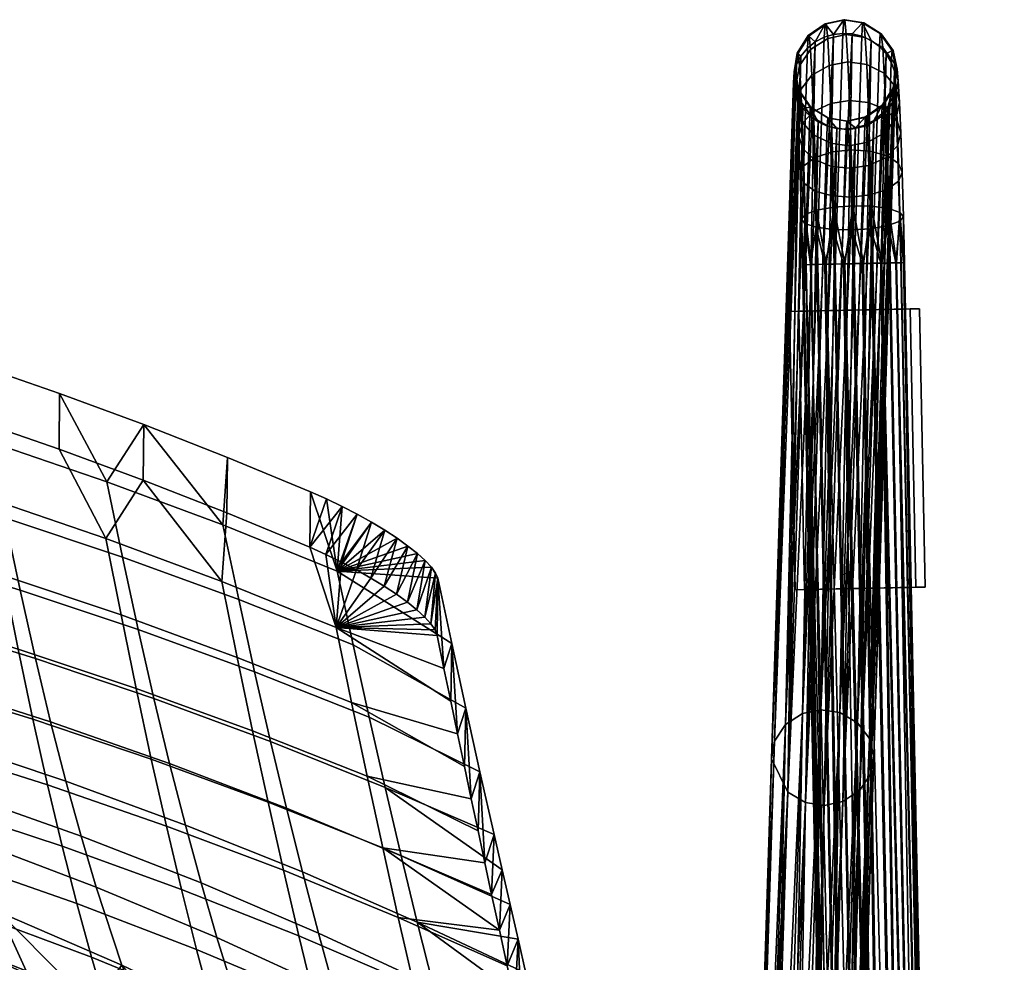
# Model space of a CAD drawing. Header units: millimetres. Extents: x -267 to 267, y -228 to 293.
# Tile 47 of 47: x 161 to 267, y 191 to 293. Entities that reach past the tile are written whole.
import ezdxf

# ---------------------------------------------------------------- set-up
doc = ezdxf.new("R2010")
doc.units = ezdxf.units.MM
doc.header["$MEASUREMENT"] = 0
for name, color, linetype, true_color in [('nozky', 7, 'Continuous', 0x1e1e1e), ('podnoz', 252, 'Continuous', 0x696969), ('ram', 7, 'Continuous', 0x000000)]:
    doc.layers.add(name, color=color, linetype=linetype, true_color=true_color)

msp = doc.modelspace()

# ---------------------------------------------------------------- meshes
at = {"layer": 'nozky'}
mesh = msp.add_polyface(dxfattribs=at)
corners = [(-257.72, 261.47, 8), (-243.72, 261.18, 8), (-244.72, 261.2), (-256.72, 261.45), (-243.72, 261.18, 8), (-244.72, 261.2), (-244.34, 231.19, 8), (-245.34, 231.21), (-244.34, 231.19, 8), (-258.34, 231.48, 8), (-245.34, 231.21), (-257.34, 231.46), (-258.34, 231.48, 8), (-257.34, 231.46), (-257.72, 261.47, 8), (-256.72, 261.45), (-258.34, 231.48, 8), (-244.34, 231.19, 8), (-257.72, 261.47, 8), (-243.72, 261.18, 8), (-257.34, 231.46), (-245.34, 231.21), (-256.72, 261.45), (-244.72, 261.2), (-266.26, -153.84, 8), (-252.26, -154.13, 8), (-253.26, -154.11), (-265.26, -153.86), (-252.26, -154.13, 8), (-253.26, -154.11), (-252.88, -184.12, 8), (-253.88, -184.1), (-252.88, -184.12, 8), (-266.87, -183.84, 8), (-253.88, -184.1), (-265.88, -183.86), (-266.87, -183.84, 8), (-265.88, -183.86), (-266.26, -153.84, 8), (-265.26, -153.86), (-266.87, -183.84, 8), (-252.88, -184.12, 8), (-266.26, -153.84, 8), (-252.26, -154.13, 8), (-265.88, -183.86), (-253.88, -184.1), (-265.26, -153.86), (-253.26, -154.11), (266.26, -153.84, 8), (252.26, -154.13, 8), (253.26, -154.11), (265.26, -153.86), (252.26, -154.13, 8), (253.26, -154.11), (252.88, -184.12, 8), (253.88, -184.1), (252.88, -184.12, 8), (266.88, -183.84, 8), (253.88, -184.1), (265.88, -183.86), (266.88, -183.84, 8), (265.88, -183.86), (266.26, -153.84, 8), (265.26, -153.86), (266.88, -183.84, 8), (252.88, -184.12, 8), (266.26, -153.84, 8), (252.26, -154.13, 8), (265.88, -183.86), (253.88, -184.1), (265.26, -153.86), (253.26, -154.11), (257.72, 261.47, 8), (243.72, 261.18, 8), (244.72, 261.2), (256.72, 261.45), (243.72, 261.18, 8), (244.72, 261.2), (244.34, 231.19, 8), (245.34, 231.21), (244.34, 231.19, 8), (258.34, 231.48, 8), (245.34, 231.21), (257.34, 231.46), (258.34, 231.48, 8), (257.34, 231.46), (257.72, 261.47, 8), (256.72, 261.45), (258.34, 231.48, 8), (244.34, 231.19, 8), (257.72, 261.47, 8), (243.72, 261.18, 8), (257.34, 231.46), (245.34, 231.21), (256.72, 261.45), (244.72, 261.2)]
mesh.append_faces([[corners[k] for k in face] for face in [(0, 1, 2, 3), (5, 4, 6, 7), (8, 9, 11, 10), (13, 12, 14, 15), (17, 19, 18, 16), (21, 20, 22, 23), (26, 27, 24, 25), (29, 28, 30, 31), (32, 33, 35, 34), (37, 36, 38, 39), (41, 43, 42, 40), (45, 44, 46, 47), (50, 49, 48, 51), (53, 55, 54, 52), (56, 58, 59, 57), (61, 63, 62, 60), (65, 64, 66, 67), (69, 71, 70, 68), (72, 75, 74, 73), (77, 79, 78, 76), (80, 82, 83, 81), (85, 87, 86, 84), (89, 88, 90, 91), (93, 95, 94, 92)]])
at = {"layer": 'podnoz'}
mesh = msp.add_polyface(dxfattribs=at)
corners = [(248, 287.7, 14.06), (250.02, 288.07, 13.87), (250.2, 283.91, 9.18), (248.18, 283.6, 9.44), (246.15, 286.65, 14.73), (246.32, 282.74, 10.33), (244.95, 285.09, 15.77), (245.11, 281.47, 11.7), (244.88, 283.87, 22.04), (244.46, 285.74, 21.3), (244.59, 283.41, 16.92), (245, 281.76, 18.08), (247.84, 290.6, 19.51), (249.85, 291.02, 19.4), (246, 289.41, 19.92), (244.81, 287.64, 20.57), (244.77, 285, 26.51), (244.33, 287, 26.25), (247.68, 292.16, 25.67), (249.7, 292.6, 25.66), (245.85, 290.9, 25.79), (244.67, 289.01, 26), (244.68, 285.02, 31.13), (244.23, 287.01, 31.36), (245.96, 283.2, 30.93), (246.04, 283.18, 26.77), (247.56, 292.19, 32.03), (249.57, 292.62, 32.12), (245.73, 290.92, 31.85), (244.56, 289.03, 31.61), (244.62, 283.96, 35.49), (244.29, 284.91, 35.83), (245.16, 283.05, 35.15), (244.16, 285.85, 36.18), (248.48, 291.04, 38.16), (244.96, 288.69, 37.25), (245.65, 289.54, 37.57), (244.22, 286.79, 36.53), (246.5, 290.23, 37.84), (249.48, 291.15, 38.21), (247.47, 290.73, 38.04), (244.48, 287.76, 36.89)]
mesh.append_faces([[corners[k] for k in face] for face in [(0, 1, 2, 3), (4, 0, 3, 5), (6, 4, 5, 7), (8, 9, 10, 11), (12, 13, 1, 0), (14, 12, 0, 4), (15, 14, 4, 6), (9, 15, 6, 10), (16, 17, 9, 8), (18, 19, 13, 12), (20, 18, 12, 14), (21, 20, 14, 15), (17, 21, 15, 9), (22, 23, 17, 16), (24, 22, 16, 25), (26, 27, 19, 18), (28, 26, 18, 20), (29, 28, 20, 21), (23, 29, 21, 17), (22, 30, 31, 23), (22, 24, 32, 32), (23, 31, 33, 33), (32, 30, 22, 22), (27, 26, 34, 34), (29, 35, 36, 28), (23, 33, 37, 29), (38, 26, 28, 28), (27, 34, 39, 39), (26, 38, 40, 40), (28, 36, 38, 38), (29, 41, 35, 35), (29, 37, 41, 41), (26, 40, 34, 34)]])
mesh = msp.add_polyface(dxfattribs=at)
corners = [(253.93, 286.85, 14.85), (255.18, 285.35, 15.93), (255.33, 281.73, 11.85), (254.1, 282.94, 10.44), (252.05, 287.81, 14.12), (252.22, 283.7, 9.5), (250.02, 288.07, 13.87), (250.2, 283.91, 9.18), (255.45, 286.04, 21.49), (255.1, 284.14, 22.22), (255.23, 282.03, 18.24), (255.59, 283.7, 17.09), (255.03, 287.91, 20.75), (253.77, 289.62, 20.05), (251.88, 290.71, 19.58), (249.85, 291.02, 19.4), (254.99, 285.28, 26.71), (253.81, 283.39, 26.92), (253.92, 282.37, 22.87), (255.33, 287.3, 26.46), (254.89, 289.29, 26.2), (253.62, 291.11, 25.94), (251.73, 292.27, 25.75), (249.7, 292.6, 25.66), (254.9, 285.29, 31.34), (253.73, 283.41, 31.09), (255.23, 287.31, 31.58), (254.78, 289.31, 31.81), (253.5, 291.13, 32.01), (251.6, 292.3, 32.11), (249.57, 292.62, 32.12), (254.36, 283.3, 35.36), (253.67, 282.46, 35.03), (255.1, 285.2, 36.07), (254.84, 284.24, 35.71), (255.16, 286.14, 36.42), (253.42, 289.75, 37.74), (254.16, 288.94, 37.45), (255.03, 287.08, 36.77), (254.7, 288.03, 37.12), (252.52, 290.39, 37.97), (249.48, 291.15, 38.21), (250.48, 291.09, 38.2), (251.52, 290.84, 38.12)]
mesh.append_faces([[corners[k] for k in face] for face in [(0, 1, 2, 3), (4, 0, 3, 5), (6, 4, 5, 7), (8, 9, 10, 11), (12, 8, 11, 1), (13, 12, 1, 0), (14, 13, 0, 4), (15, 14, 4, 6), (16, 17, 18, 9), (19, 16, 9, 8), (20, 19, 8, 12), (21, 20, 12, 13), (22, 21, 13, 14), (23, 22, 14, 15), (24, 25, 17, 16), (26, 24, 16, 19), (27, 26, 19, 20), (28, 27, 20, 21), (29, 28, 21, 22), (30, 29, 22, 23), (24, 31, 32, 25), (24, 26, 33, 33), (24, 33, 34, 34), (24, 34, 31, 31), (35, 33, 26, 26), (28, 36, 37, 27), (35, 26, 38, 38), (27, 39, 38, 26), (27, 37, 39, 39), (29, 40, 36, 28), (30, 41, 42, 29), (29, 43, 40, 40), (29, 42, 43, 43)]])
mesh = msp.add_polyface(dxfattribs=at)
corners = [(255.18, 266.42, 11.07), (260.33, 41.28, 10.09), (255.71, 266.43, 10.09), (256.01, 266.44, 9.07), (260.75, 41.29, 8.07), (256.12, 266.44, 8.07), (260.39, 41.28, 6.04), (255.76, 266.43, 6.04), (256.04, 266.44, 7.07), (259.19, 41.25, 4.16), (254.56, 266.41, 4.16), (255.26, 266.42, 5.05), (247.48, 207.95, 230.56), (248.84, 280.9, 34.4), (249.84, 280.84, 34.39), (250.84, 280.96, 34.44), (245.45, 208.26, 230.65), (247.8, 281.15, 34.48), (246.8, 281.6, 34.63), (243.54, 209.36, 231.03), (241.8, 212.96, 232.35), (244.62, 283.96, 35.49), (249.49, 208.37, 230.74), (252.82, 281.76, 34.77), (251.32, 209.57, 231.2), (252.48, 211.35, 231.88), (254.36, 283.3, 35.36), (255.03, 287.08, 36.77), (254.7, 288.03, 37.12), (252.35, 215.14, 233.29), (254.16, 288.94, 37.45), (253.42, 289.75, 37.74), (251.06, 216.86, 233.91), (252.52, 290.39, 37.97), (251.52, 290.84, 38.12), (249.16, 217.95, 234.29), (250.48, 291.09, 38.2), (249.48, 291.15, 38.21), (248.48, 291.04, 38.16), (247.12, 218.26, 234.38), (252.8, 213.26, 232.59), (255.1, 285.2, 36.07), (246.5, 290.23, 37.84), (245.65, 289.54, 37.57), (243.29, 216.65, 233.74), (244.96, 288.69, 37.25), (244.48, 287.76, 36.89), (244.22, 286.79, 36.53), (242.12, 214.87, 233.06), (244.16, 285.85, 36.18), (245.11, 217.85, 234.2)]
mesh.append_faces([[corners[k] for k in face] for face in [(0, 1, 2, 2), (3, 4, 5, 5), (6, 7, 8, 8), (2, 1, 3, 3), (9, 10, 11, 11), (12, 13, 14, 14), (12, 14, 15, 15), (13, 16, 17, 17), (18, 16, 19, 19), (20, 21, 19, 19), (16, 13, 12, 12), (12, 15, 22, 22), (22, 23, 24, 24), (25, 24, 26, 26), (27, 28, 29, 29), (30, 31, 32, 32), (33, 34, 35, 35), (34, 36, 35, 35), (37, 38, 39, 39), (36, 37, 39, 39), (40, 25, 41, 41), (42, 43, 44, 44), (43, 45, 44, 44), (46, 47, 48, 48), (47, 49, 20, 20), (27, 29, 40, 40), (33, 35, 32, 32), (38, 50, 39, 39), (45, 48, 44, 44), (47, 20, 48, 48), (42, 44, 50, 50), (36, 39, 35, 35), (30, 32, 29, 29)]])
mesh = msp.add_polyface(dxfattribs=at)
corners = [(245.26, 274.99, 12.11), (244.88, 275.92, 10.31), (245.01, 271.14, 8.52), (245.38, 270.67, 10.49), (246.48, 274.15, 13.78), (246.59, 270.26, 12.32), (254.26, 274.34, 13.89), (252.39, 273.73, 14.95), (252.49, 270.1, 13.58), (254.37, 270.43, 12.42), (255.48, 275.23, 12.25), (255.6, 270.9, 10.62), (255.87, 276.18, 10.46), (256.01, 271.38, 8.66), (255.49, 277.11, 8.66), (255.63, 271.85, 6.69), (254.27, 277.94, 6.99), (254.42, 272.26, 4.86), (252.4, 278.46, 5.88), (252.57, 272.51, 3.64), (250.38, 278.6, 5.51), (250.55, 272.55, 3.24), (248.36, 278.37, 5.83), (248.52, 272.42, 3.59), (246.49, 277.76, 6.89), (246.65, 272.09, 4.76), (245.26, 276.86, 8.52), (245.41, 271.62, 6.55), (245.13, 278.79, 14.73), (244.73, 280.12, 13.21), (246.36, 277.58, 16.14), (248.24, 276.81, 17.09), (248.34, 273.63, 14.89), (250.26, 276.61, 17.41), (250.37, 273.5, 15.26), (252.28, 276.92, 17.15), (254.14, 277.77, 16.26), (255.35, 279.04, 14.88), (255.73, 280.4, 13.37), (255.33, 281.73, 11.85), (254.1, 282.94, 10.44), (245.11, 281.47, 11.7), (246.32, 282.74, 10.33), (246.25, 280.26, 19.17), (245, 281.76, 18.08), (248.13, 279.31, 19.9), (250.16, 279.04, 20.15), (252.18, 279.41, 19.96), (254.02, 280.47, 19.29), (255.23, 282.03, 18.24), (245.11, 217.85, 234.2), (248.48, 291.04, 38.16), (247.47, 290.73, 38.04), (246.5, 290.23, 37.84)]
mesh.append_faces([[corners[k] for k in face] for face in [(0, 1, 2, 3), (4, 0, 3, 5), (6, 7, 8, 9), (10, 6, 9, 11), (12, 10, 11, 13), (14, 12, 13, 15), (16, 14, 15, 17), (18, 16, 17, 19), (20, 18, 19, 21), (22, 20, 21, 23), (24, 22, 23, 25), (26, 24, 25, 27), (1, 26, 27, 2), (28, 29, 1, 0), (30, 28, 0, 4), (31, 30, 4, 32), (33, 31, 32, 34), (35, 33, 34, 7), (36, 35, 7, 6), (37, 36, 6, 10), (38, 37, 10, 12), (39, 38, 12, 14), (40, 39, 14, 16), (41, 42, 24, 26), (29, 41, 26, 1), (43, 44, 28, 30), (45, 43, 30, 31), (46, 45, 31, 33), (47, 46, 33, 35), (48, 47, 35, 36), (49, 48, 36, 37), (50, 51, 52, 52), (50, 52, 53, 53)]])
mesh = msp.add_polyface(dxfattribs=at)
corners = [(252.39, 273.73, 14.95), (250.37, 273.5, 15.26), (250.47, 269.96, 13.93), (252.49, 270.1, 13.58), (251.55, 266.34, 13.42), (252.58, 266.36, 13.14), (253.57, 266.39, 12.64), (254.37, 270.43, 12.42), (254.46, 266.4, 11.94), (255.18, 266.42, 11.07), (255.6, 270.9, 10.62), (255.71, 266.43, 10.09), (256.01, 266.44, 9.07), (256.12, 266.44, 8.07), (256.01, 271.38, 8.66), (255.63, 271.85, 6.69), (256.04, 266.44, 7.07), (255.76, 266.43, 6.04), (255.26, 266.42, 5.05), (254.42, 272.26, 4.86), (254.56, 266.41, 4.16), (253.69, 266.39, 3.44), (252.57, 272.51, 3.64), (252.71, 266.37, 2.91), (250.55, 272.55, 3.24), (251.69, 266.35, 2.61), (250.69, 266.33, 2.5), (251.32, 209.57, 231.2), (252.82, 281.76, 34.77), (253.67, 282.46, 35.03), (254.36, 283.3, 35.36), (249.49, 208.37, 230.74), (251.85, 281.26, 34.57), (252.48, 211.35, 231.88), (254.84, 284.24, 35.71), (255.1, 285.2, 36.07), (252.8, 213.26, 232.59), (255.16, 286.14, 36.42), (255.03, 287.08, 36.77), (251.06, 216.86, 233.91), (253.42, 289.75, 37.74), (252.52, 290.39, 37.97), (252.35, 215.14, 233.29), (254.7, 288.03, 37.12), (254.16, 288.94, 37.45)]
mesh.append_faces([[corners[k] for k in face] for face in [(0, 1, 2, 3), (3, 4, 5, 5), (3, 5, 6, 6), (2, 4, 3, 3), (3, 6, 7, 7), (7, 8, 9, 9), (10, 9, 11, 11), (11, 12, 10, 10), (12, 13, 14, 14), (14, 10, 12, 12), (7, 9, 10, 10), (8, 7, 6, 6), (15, 16, 17, 17), (15, 17, 18, 18), (19, 20, 21, 21), (22, 21, 23, 23), (20, 19, 18, 18), (24, 25, 26, 26), (25, 22, 23, 23), (15, 18, 19, 19), (19, 21, 22, 22), (22, 25, 24, 24), (14, 16, 15, 15), (14, 13, 16, 16), (27, 28, 29, 29), (30, 27, 29, 29), (31, 32, 28, 28), (33, 34, 35, 35), (36, 37, 38, 38), (37, 36, 35, 35), (39, 40, 41, 41), (42, 43, 44, 44), (33, 30, 34, 34)]])
mesh = msp.add_polyface(dxfattribs=at)
corners = [(248.34, 273.63, 14.89), (246.48, 274.15, 13.78), (246.59, 270.26, 12.32), (248.45, 270.01, 13.53), (250.37, 273.5, 15.26), (250.47, 269.96, 13.93), (245.01, 271.14, 8.52), (245.12, 266.21, 7.93), (245.2, 266.21, 8.93), (245.38, 270.67, 10.49), (245.48, 266.22, 9.96), (245.98, 266.23, 10.95), (246.68, 266.24, 11.84), (247.55, 266.26, 12.56), (248.53, 266.28, 13.09), (249.55, 266.3, 13.39), (250.55, 266.32, 13.5), (251.55, 266.34, 13.42), (250.55, 272.55, 3.24), (250.69, 266.33, 2.5), (249.69, 266.31, 2.58), (248.52, 272.42, 3.59), (248.66, 266.28, 2.86), (247.67, 266.26, 3.36), (246.65, 272.09, 4.76), (246.78, 266.25, 4.06), (245.41, 271.62, 6.55), (246.06, 266.23, 4.93), (245.53, 266.22, 5.91), (245.23, 266.21, 6.93), (241.8, 212.96, 232.35), (244.16, 285.85, 36.18), (244.29, 284.91, 35.83), (243.54, 209.36, 231.03), (244.62, 283.96, 35.49), (245.16, 283.05, 35.15), (245.9, 282.25, 34.86), (245.45, 208.26, 230.65), (246.8, 281.6, 34.63), (247.8, 281.15, 34.48), (251.85, 281.26, 34.57), (249.49, 208.37, 230.74), (250.84, 280.96, 34.44), (242.12, 214.87, 233.06), (244.96, 288.69, 37.25), (244.48, 287.76, 36.89)]
mesh.append_faces([[corners[k] for k in face] for face in [(0, 1, 2, 3), (4, 0, 3, 5), (6, 7, 8, 8), (9, 8, 10, 10), (2, 11, 12, 12), (2, 12, 13, 13), (11, 9, 10, 10), (3, 14, 15, 15), (5, 15, 16, 16), (17, 5, 16, 16), (14, 3, 13, 13), (9, 11, 2, 2), (2, 13, 3, 3), (3, 15, 5, 5), (6, 8, 9, 9), (18, 19, 20, 20), (21, 22, 23, 23), (24, 23, 25, 25), (22, 21, 20, 20), (18, 20, 21, 21), (21, 23, 24, 24), (26, 27, 28, 28), (26, 28, 29, 29), (26, 29, 7, 6), (24, 25, 27, 26), (30, 31, 32, 32), (33, 34, 35, 35), (33, 35, 36, 36), (34, 30, 32, 32), (37, 38, 39, 39), (38, 33, 36, 36), (40, 41, 42, 42), (43, 44, 45, 45)]])
mesh = msp.add_polyface(dxfattribs=at)
corners = [(252.22, 283.7, 9.5), (254.1, 282.94, 10.44), (254.27, 277.94, 6.99), (252.4, 278.46, 5.88), (250.2, 283.91, 9.18), (250.38, 278.6, 5.51), (248.18, 283.6, 9.44), (248.36, 278.37, 5.83), (246.32, 282.74, 10.33), (246.49, 277.76, 6.89), (245, 281.76, 18.08), (244.59, 283.41, 16.92), (244.73, 280.12, 13.21), (245.13, 278.79, 14.73), (255.59, 283.7, 17.09), (255.23, 282.03, 18.24), (255.35, 279.04, 14.88), (255.73, 280.4, 13.37), (255.18, 285.35, 15.93), (255.33, 281.73, 11.85), (244.95, 285.09, 15.77), (245.11, 281.47, 11.7), (246.14, 282.16, 22.74), (244.88, 283.87, 22.04), (246.25, 280.26, 19.17), (248.03, 281.07, 23.21), (248.13, 279.31, 19.9), (250.06, 280.76, 23.39), (250.16, 279.04, 20.15), (252.07, 281.18, 23.28), (252.18, 279.41, 19.96), (253.92, 282.37, 22.87), (254.02, 280.47, 19.29), (255.1, 284.14, 22.22), (246.04, 283.18, 26.77), (244.77, 285, 26.51), (247.93, 282.02, 26.96), (249.97, 281.69, 27.05), (251.98, 282.13, 27.04), (253.81, 283.39, 26.92), (247.86, 282.03, 30.83), (245.96, 283.2, 30.93), (249.89, 281.7, 30.82), (251.9, 282.14, 30.91), (253.73, 283.41, 31.09), (247.8, 281.15, 34.48), (246.8, 281.6, 34.63), (249.84, 280.84, 34.39), (248.84, 280.9, 34.4), (250.84, 280.96, 34.44), (252.82, 281.76, 34.77), (251.85, 281.26, 34.57), (245.9, 282.25, 34.86), (245.16, 283.05, 35.15), (253.67, 282.46, 35.03)]
mesh.append_faces([[corners[k] for k in face] for face in [(0, 1, 2, 3), (4, 0, 3, 5), (6, 4, 5, 7), (8, 6, 7, 9), (10, 11, 12, 13), (14, 15, 16, 17), (18, 14, 17, 19), (11, 20, 21, 12), (22, 23, 10, 24), (25, 22, 24, 26), (27, 25, 26, 28), (29, 27, 28, 30), (31, 29, 30, 32), (33, 31, 32, 15), (34, 35, 23, 22), (36, 34, 22, 25), (37, 36, 25, 27), (38, 37, 27, 29), (39, 38, 29, 31), (40, 41, 34, 36), (42, 40, 36, 37), (43, 42, 37, 38), (44, 43, 38, 39), (40, 45, 46, 41), (42, 47, 48, 40), (42, 43, 49, 49), (44, 50, 51, 43), (41, 52, 53, 53), (41, 46, 52, 52), (40, 48, 45, 45), (43, 51, 49, 49), (44, 54, 50, 50), (42, 49, 47, 47)]])
mesh = msp.add_polyface(dxfattribs=at)
corners = [(245.2, 266.21, 8.93), (249.75, 41.06, 7.93), (245.48, 266.22, 9.96), (245.98, 266.23, 10.95), (251.31, 41.09, 11.84), (246.68, 266.24, 11.84), (247.55, 266.26, 12.56), (253.16, 41.13, 13.09), (249.55, 266.3, 13.39), (248.53, 266.28, 13.09), (255.18, 41.17, 13.5), (250.55, 266.32, 13.5), (251.55, 266.34, 13.42), (257.21, 41.21, 13.14), (252.58, 266.36, 13.14), (245.12, 266.21, 7.93), (253.57, 266.39, 12.64), (259.09, 41.25, 11.94), (254.46, 266.4, 11.94), (259.19, 41.25, 4.16), (253.69, 266.39, 3.44), (254.56, 266.41, 4.16), (257.34, 41.22, 2.91), (252.71, 266.37, 2.91), (255.32, 41.17, 2.5), (249.69, 266.31, 2.58), (250.69, 266.33, 2.5), (251.69, 266.35, 2.61), (251.41, 41.09, 4.06), (246.78, 266.25, 4.06), (247.67, 266.26, 3.36), (250.16, 41.07, 5.91), (245.23, 266.21, 6.93), (245.53, 266.22, 5.91), (246.06, 266.23, 4.93), (253.29, 41.13, 2.86), (248.66, 266.28, 2.86), (243.54, 209.36, 231.03), (239.9, 138.18, 427.82), (241.8, 212.96, 232.35), (249.49, 208.37, 230.74), (246.12, 135.18, 426.78), (247.48, 207.95, 230.56), (252.8, 213.26, 232.59), (250.44, 140.37, 428.76), (250.38, 139.43, 428.41), (252.48, 211.35, 231.88), (249.64, 137.52, 427.69), (251.32, 209.57, 231.2), (252.35, 215.14, 233.29), (250.31, 141.3, 429.11), (249.44, 143.16, 429.79), (249.99, 142.25, 429.46), (247.8, 144.61, 430.31), (251.06, 216.86, 233.91), (249.16, 217.95, 234.29), (245.77, 145.31, 430.54), (247.12, 218.26, 234.38), (245.11, 217.85, 234.2), (243.76, 145.26, 430.5), (242.12, 214.87, 233.06), (239.77, 141.98, 429.23), (240.24, 142.92, 429.58), (243.29, 216.65, 233.74), (239.5, 141.01, 428.87), (241.78, 144.45, 430.17)]
mesh.append_faces([[corners[k] for k in face] for face in [(0, 1, 2, 2), (3, 4, 5, 5), (5, 4, 6, 6), (2, 4, 3, 3), (7, 8, 9, 9), (8, 10, 11, 11), (11, 10, 12, 12), (13, 14, 12, 12), (15, 1, 0, 0), (14, 13, 16, 16), (16, 17, 18, 18), (19, 20, 21, 21), (20, 22, 23, 23), (24, 25, 26, 26), (24, 26, 27, 27), (28, 29, 30, 30), (31, 32, 33, 33), (1, 15, 32, 32), (31, 33, 34, 34), (35, 30, 36, 36), (37, 38, 39, 39), (40, 41, 42, 42), (43, 44, 45, 46), (46, 47, 48, 48), (43, 49, 50, 50), (51, 52, 49, 49), (53, 54, 55, 55), (51, 49, 54, 54), (56, 55, 57, 57), (57, 58, 59, 59), (60, 61, 62, 63), (60, 39, 64, 64), (65, 58, 63, 63)]])
mesh = msp.add_polyface(dxfattribs=at)
corners = [(253.16, 41.13, 13.09), (248.53, 266.28, 13.09), (247.55, 266.26, 12.56), (251.31, 41.09, 11.84), (260.33, 41.28, 10.09), (255.18, 266.42, 11.07), (254.46, 266.4, 11.94), (259.09, 41.25, 11.94), (260.39, 41.28, 6.04), (256.04, 266.44, 7.07), (256.12, 266.44, 8.07), (260.75, 41.29, 8.07), (255.26, 266.42, 5.05), (255.76, 266.43, 6.04), (255.32, 41.17, 2.5), (251.69, 266.35, 2.61), (252.71, 266.37, 2.91), (257.34, 41.22, 2.91), (253.29, 41.13, 2.86), (248.66, 266.28, 2.86), (249.69, 266.31, 2.58), (250.16, 41.07, 5.91), (246.06, 266.23, 4.93), (246.78, 266.25, 4.06), (251.41, 41.09, 4.06), (249.75, 41.06, 7.93), (245.23, 266.21, 6.93), (245.45, 208.26, 230.65), (242.09, 135.82, 426.97), (241.18, 136.47, 427.2), (243.54, 209.36, 231.03), (247.48, 207.95, 230.56), (245.12, 135.07, 426.73), (244.12, 135.12, 426.74), (251.32, 209.57, 231.2), (248.1, 135.99, 427.1), (247.13, 135.48, 426.9), (249.49, 208.37, 230.74), (240.44, 137.28, 427.49), (239.9, 138.18, 427.82), (243.09, 135.37, 426.82), (246.12, 135.18, 426.78), (248.96, 136.68, 427.37), (249.64, 137.52, 427.69), (252.48, 211.35, 231.88), (250.12, 138.46, 428.05), (252.35, 215.14, 233.29), (249.99, 142.25, 429.46), (250.31, 141.3, 429.11), (250.44, 140.37, 428.76), (252.8, 213.26, 232.59), (250.38, 139.43, 428.41), (251.06, 216.86, 233.91), (248.7, 143.97, 430.08), (249.44, 143.16, 429.79), (247.8, 144.61, 430.31), (249.16, 217.95, 234.29), (246.8, 145.07, 430.46), (245.77, 145.31, 430.54), (247.12, 218.26, 234.38), (243.76, 145.26, 430.5), (244.76, 145.37, 430.55), (245.11, 217.85, 234.2), (242.75, 144.96, 430.37), (243.29, 216.65, 233.74), (240.93, 143.76, 429.91), (241.78, 144.45, 430.17), (240.24, 142.92, 429.58)]
mesh.append_faces([[corners[k] for k in face] for face in [(0, 1, 2, 3), (4, 5, 6, 7), (8, 9, 10, 11), (12, 13, 8, 8), (14, 15, 16, 17), (18, 19, 20, 14), (21, 22, 23, 24), (21, 25, 26, 26), (27, 28, 29, 30), (31, 32, 33, 27), (34, 35, 36, 37), (38, 30, 29, 29), (39, 30, 38, 38), (27, 33, 40, 40), (40, 28, 27, 27), (32, 31, 41, 41), (37, 36, 41, 41), (42, 34, 43, 43), (43, 44, 45, 45), (35, 34, 42, 42), (46, 47, 48, 48), (49, 50, 48, 48), (45, 44, 51, 51), (52, 53, 54, 54), (52, 55, 53, 53), (55, 56, 57, 57), (56, 58, 57, 57), (59, 60, 61, 61), (62, 63, 60, 60), (59, 61, 58, 58), (64, 65, 66, 66), (64, 67, 65, 65), (62, 66, 63, 63)]])
mesh = msp.add_polyface(dxfattribs=at)
corners = [(256.81, -184.04, 12.56), (253.16, 41.13, 13.09), (251.31, 41.09, 11.84), (249.75, 41.06, 7.93), (254.74, -184.08, 9.96), (258.81, -184, 13.39), (255.18, 41.17, 13.5), (249.55, 266.3, 13.39), (260.81, -183.96, 13.42), (257.21, 41.21, 13.14), (245.48, 266.22, 9.96), (261.83, -183.94, 13.14), (262.83, -183.92, 12.64), (259.09, 41.25, 11.94), (253.57, 266.39, 12.64), (260.33, 41.28, 10.09), (264.44, -183.89, 11.07), (251.55, 266.34, 13.42), (265.3, -183.87, 7.07), (265.01, -183.87, 6.04), (260.39, 41.28, 6.04), (264.52, -183.88, 5.05), (263.81, -183.9, 4.16), (259.19, 41.25, 4.16), (262.94, -183.92, 3.44), (261.97, -183.94, 2.91), (257.34, 41.22, 2.91), (260.95, -183.96, 2.61), (259.95, -183.98, 2.5), (258.95, -184, 2.58), (255.32, 41.17, 2.5), (256.01, 266.44, 9.07), (260.75, 41.29, 8.07), (265.27, -183.87, 9.07), (256.93, -184.04, 3.36), (256.04, -184.06, 4.06), (251.41, 41.09, 4.06), (255.31, -184.07, 4.93), (254.79, -184.08, 5.91), (254.48, -184.09, 6.93), (250.16, 41.07, 5.91), (254.38, -184.09, 7.93), (253.69, 266.39, 3.44), (255.26, 266.42, 5.05), (253.29, 41.13, 2.86), (247.67, 266.26, 3.36)]
mesh.append_faces([[corners[k] for k in face] for face in [(0, 1, 2, 2), (3, 4, 2, 2), (1, 5, 6, 6), (7, 1, 6, 6), (6, 8, 9, 9), (2, 10, 3, 3), (9, 11, 12, 13), (14, 9, 13, 13), (15, 13, 16, 16), (9, 17, 6, 6), (18, 19, 20, 20), (21, 22, 23, 23), (24, 25, 26, 26), (25, 27, 26, 26), (28, 29, 30, 30), (27, 28, 30, 30), (31, 15, 32, 32), (32, 15, 33, 33), (34, 35, 36, 36), (35, 37, 36, 36), (38, 39, 40, 40), (39, 41, 3, 3), (18, 20, 32, 32), (24, 26, 23, 23), (42, 23, 26, 26), (43, 20, 23, 23), (29, 44, 30, 30), (37, 40, 36, 36), (39, 3, 40, 40), (45, 44, 36, 36), (34, 36, 44, 44), (27, 30, 26, 26), (21, 23, 20, 20)]])
mesh = msp.add_polyface(dxfattribs=at)
corners = [(239.57, 139.14, 428.17), (241.8, 212.96, 232.35), (239.9, 138.18, 427.82), (239.45, 140.07, 428.52), (242.12, 214.87, 233.06), (239.5, 141.01, 428.87), (239.77, 141.98, 429.23), (238.41, 135.99, 433.53), (238, 137.94, 434.08), (239.04, 138.93, 431.53), (239.48, 137.02, 430.91), (238.27, 139.78, 434.96), (239.29, 141.35, 436.17), (240.47, 142.48, 433.28), (239.35, 140.81, 432.33), (238.83, 141.12, 440.19), (240.32, 141.05, 441.61), (242.66, 142.32, 438.49), (240.89, 142.24, 437.44), (237.48, 140.37, 438.57), (236.64, 138.89, 437.14), (236.42, 137.08, 436.17), (237.29, 140, 444.05), (238.45, 139.08, 445.49), (241.84, 140.26, 442.75), (236.16, 140.19, 442.34), (235.16, 139.56, 440.45), (234.54, 138.16, 438.83), (234.4, 136.38, 437.81), (234.44, 138.18, 447.39), (235.15, 136.44, 448.59), (239.55, 137.43, 446.5), (233.71, 139.2, 445.75), (233.01, 139.49, 443.84), (232.4, 138.95, 441.76), (232.04, 137.6, 440.02), (231.98, 135.84, 438.95), (229.98, 137.61, 448.36), (230.27, 135.82, 449.65), (240.44, 137.28, 427.49), (240.24, 142.92, 429.58), (240.93, 143.76, 429.91)]
mesh.append_faces([[corners[k] for k in face] for face in [(0, 1, 2, 2), (3, 1, 0, 0), (4, 5, 6, 6), (1, 3, 5, 5), (7, 8, 9, 10), (11, 12, 13, 14), (8, 11, 14, 9), (15, 16, 17, 18), (19, 15, 18, 12), (20, 19, 12, 11), (21, 20, 11, 8), (22, 23, 24, 16), (25, 22, 16, 15), (26, 25, 15, 19), (27, 26, 19, 20), (28, 27, 20, 21), (29, 30, 31, 23), (32, 29, 23, 22), (33, 32, 22, 25), (34, 33, 25, 26), (35, 34, 26, 27), (36, 35, 27, 28), (37, 38, 30, 29), (9, 3, 0, 0), (10, 0, 2, 2), (39, 10, 2, 2), (9, 0, 10, 10), (14, 40, 6, 6), (14, 6, 5, 5), (14, 5, 9, 9), (9, 5, 3, 3), (13, 40, 14, 14), (40, 13, 41, 41)]])
at = {"layer": 'ram'}
mesh = msp.add_polyface(dxfattribs=at)
corners = [(139.14, 211.79, 626.75), (137.71, 218.02, 656.47), (124.44, 221.43, 655.67), (125.76, 215.38, 625.76), (140.57, 206.12, 596.94), (127.09, 209.94, 595.75), (142, 200.99, 567.04), (128.43, 205.09, 565.65), (146.29, 236.62, 745.37), (144.78, 244.97, 774.52), (132.01, 248.59, 774.37), (133.43, 240.19, 745.06), (147.8, 228.67, 716.12), (134.86, 232.25, 715.63), (149.31, 221.19, 686.75), (136.29, 224.82, 686.07), (150.82, 214.26, 657.34), (152.33, 207.84, 627.84), (153.85, 201.93, 598.24), (159.01, 232.72, 745.71), (157.44, 241.02, 774.68), (160.59, 224.78, 716.64), (162.17, 217.24, 687.48), (163.75, 210.17, 658.29), (165.33, 203.56, 629.02), (171.69, 228.47, 746.08), (170.06, 236.71, 774.86), (173.32, 220.53, 717.21), (174.95, 212.93, 688.27), (176.58, 205.72, 659.32), (178.21, 198.89, 630.3), (184.2, 223.9, 746.47), (182.54, 232.07, 775.04), (185.86, 215.97, 717.82), (130.6, 257.25, 803.23), (143.29, 253.55, 803.23), (155.88, 249.51, 803.23), (165.02, 246.34, 803.23), (174.09, 242.99, 803.23), (146.45, 242.84, 743.57), (133.58, 246.42, 743.27), (132.1, 254.69, 773.44), (144.88, 251.07, 773.58), (159.18, 238.94, 743.9), (157.54, 247.12, 773.73), (171.86, 234.69, 744.25), (170.17, 242.81, 773.89), (184.37, 230.12, 744.63), (182.65, 238.17, 774.06), (148.02, 235.05, 713.46), (135.07, 238.64, 712.98), (160.82, 231.15, 713.98), (173.55, 226.89, 714.54), (149.59, 227.77, 683.23), (136.55, 231.42, 682.56), (162.46, 223.79, 683.95), (175.24, 219.46, 684.74), (138.04, 224.86, 652.1), (124.74, 228.32, 651.3), (123.36, 234.75, 681.95), (151.16, 221.07, 652.97), (164.09, 216.94, 653.92), (176.93, 212.45, 654.94), (139.52, 218.92, 621.52), (126.13, 222.56, 620.53), (152.73, 214.92, 622.61), (165.73, 210.56, 623.79), (178.62, 205.83, 625.07), (141.01, 213.55, 590.85), (127.51, 217.44, 589.66), (154.3, 209.28, 592.16), (167.38, 204.64, 593.59), (180.31, 199.59, 595.13), (142.5, 208.73, 560.12), (128.9, 212.92, 558.72), (155.88, 204.13, 561.66), (145.01, 201.7, 508.18), (131.24, 206.51, 506.42), (155.92, 255.51, 803.12), (143.33, 259.55, 803.14), (174.16, 248.98, 803.1), (165.07, 252.34, 803.11), (183.17, 245.45, 803.08), (130.64, 263.25, 803.16), (133.64, 201.45, 456.15), (126.48, 204.03, 455.27), (143.29, 253.55, 803.23), (143.33, 259.55, 803.14), (130.64, 263.25, 803.16), (130.6, 257.25, 803.23), (165.02, 246.34, 803.23), (165.07, 252.34, 803.11), (155.92, 255.51, 803.12), (155.88, 249.51, 803.23), (183.1, 239.46, 803.23), (183.17, 245.45, 803.08), (174.16, 248.98, 803.1), (174.09, 242.99, 803.23)]
mesh.append_faces([[corners[k] for k in face] for face in [(0, 1, 2, 3), (4, 0, 3, 5), (6, 4, 5, 7), (8, 9, 10, 11), (12, 8, 11, 13), (14, 12, 13, 15), (16, 14, 15, 1), (17, 16, 1, 0), (18, 17, 0, 4), (19, 20, 9, 8), (21, 19, 8, 12), (22, 21, 12, 14), (23, 22, 14, 16), (24, 23, 16, 17), (25, 26, 20, 19), (27, 25, 19, 21), (28, 27, 21, 22), (29, 28, 22, 23), (30, 29, 23, 24), (31, 32, 26, 25), (33, 31, 25, 27), (34, 10, 9, 35), (36, 20, 26, 37), (35, 9, 20, 36), (26, 38, 37, 37), (38, 26, 32, 32), (39, 40, 41, 42), (43, 39, 42, 44), (45, 43, 44, 46), (47, 45, 46, 48), (49, 50, 40, 39), (51, 49, 39, 43), (52, 51, 43, 45), (53, 54, 50, 49), (55, 53, 49, 51), (56, 55, 51, 52), (57, 58, 59, 54), (60, 57, 54, 53), (61, 60, 53, 55), (62, 61, 55, 56), (63, 64, 58, 57), (65, 63, 57, 60), (66, 65, 60, 61), (67, 66, 61, 62), (68, 69, 64, 63), (70, 68, 63, 65), (71, 70, 65, 66), (72, 71, 66, 67), (73, 74, 69, 68), (75, 73, 68, 70), (76, 77, 74, 73), (78, 44, 42, 79), (80, 46, 81, 81), (81, 46, 44, 78), (82, 48, 80, 80), (79, 42, 41, 83), (46, 80, 48, 48), (84, 85, 77, 77), (86, 87, 88, 89), (90, 91, 92, 93), (94, 95, 96, 97), (97, 96, 91, 90), (93, 92, 87, 86)]])
mesh = msp.add_polyface(dxfattribs=at)
corners = [(206.49, 222.71, 777.93), (207.22, 219.16, 765.52), (207.33, 225.39, 764.51), (205.82, 232.43, 790.17), (205.76, 226.27, 790.34), (196.54, 219.02, 746.88), (194.87, 227.1, 775.24), (182.54, 232.07, 775.04), (184.2, 223.9, 746.47), (183.1, 239.46, 803.23), (174.09, 242.99, 803.23), (192.03, 235.76, 803.23), (206.49, 222.71, 777.93), (205.76, 226.27, 790.34), (207.22, 219.16, 765.52), (196.7, 225.24, 745.03), (184.37, 230.12, 744.63), (182.65, 238.17, 774.06), (194.98, 233.2, 774.24), (186.09, 222.33, 715.14), (173.55, 226.89, 714.54), (171.86, 234.69, 744.25), (198.43, 217.45, 715.78), (192.11, 241.74, 803.07), (183.17, 245.45, 803.08), (207.33, 225.39, 764.51), (208.85, 218.44, 738.83), (205.82, 232.43, 790.17), (192.03, 235.76, 803.23), (192.11, 241.74, 803.07), (183.17, 245.45, 803.08), (183.1, 239.46, 803.23), (204.42, 228.23, 795.5), (203.57, 229.02, 797.01), (202.55, 229.84, 798.38), (205.53, 226.85, 792.14), (205.08, 227.5, 793.87), (201.37, 230.7, 799.61), (193.77, 234.98, 803.12), (195.46, 234.16, 802.8), (200.05, 231.57, 800.68), (198.62, 232.45, 801.57), (197.08, 233.32, 802.28), (204.48, 234.33, 795.33), (203.63, 235.09, 796.84), (202.6, 235.9, 798.22), (205.14, 233.62, 793.7), (205.59, 232.98, 791.97), (201.43, 236.74, 799.44), (193.84, 240.97, 802.96), (195.53, 240.16, 802.64), (198.68, 238.46, 801.4), (200.11, 237.6, 800.51), (197.14, 239.32, 802.12), (205.53, 226.85, 792.14), (205.08, 227.5, 793.87), (203.57, 229.02, 797.01), (204.42, 228.23, 795.5), (205.14, 233.62, 793.7), (205.59, 232.98, 791.97), (202.55, 229.84, 798.38), (204.48, 234.33, 795.33), (203.63, 235.09, 796.84), (202.6, 235.9, 798.22), (201.43, 236.74, 799.44), (200.05, 231.57, 800.68), (201.37, 230.7, 799.61), (198.62, 232.45, 801.57), (200.11, 237.6, 800.51), (195.46, 234.16, 802.8), (197.08, 233.32, 802.28), (198.68, 238.46, 801.4), (197.14, 239.32, 802.12), (193.77, 234.98, 803.12), (193.84, 240.97, 802.96), (195.53, 240.16, 802.64)]
mesh.append_faces([[corners[k] for k in face] for face in [(0, 1, 2, 2), (2, 3, 0, 0), (4, 0, 3, 3), (5, 6, 7, 8), (9, 10, 7, 7), (9, 7, 6, 11), (12, 13, 6, 6), (6, 14, 12, 12), (15, 16, 17, 18), (19, 20, 21, 16), (22, 19, 16, 15), (23, 18, 17, 24), (18, 25, 26, 15), (18, 27, 25, 25), (28, 29, 30, 31), (32, 33, 6, 6), (33, 34, 6, 6), (35, 6, 13, 13), (36, 6, 35, 35), (36, 32, 6, 6), (6, 34, 37, 37), (38, 6, 39, 39), (11, 6, 38, 38), (6, 40, 41, 41), (39, 6, 42, 42), (41, 42, 6, 6), (37, 40, 6, 6), (43, 18, 44, 44), (44, 18, 45, 45), (46, 47, 27, 27), (18, 46, 27, 27), (46, 18, 43, 43), (18, 48, 45, 45), (49, 50, 18, 18), (23, 49, 18, 18), (18, 51, 52, 52), (50, 53, 18, 18), (51, 18, 53, 53), (48, 18, 52, 52), (54, 4, 3, 3), (54, 3, 55, 55), (56, 57, 58, 58), (59, 57, 55, 55), (60, 56, 61, 61), (55, 3, 59, 59), (57, 59, 58, 58), (60, 61, 62, 62), (63, 64, 65, 65), (66, 62, 63, 63), (61, 56, 58, 58), (60, 62, 66, 66), (64, 67, 65, 65), (67, 64, 68, 68), (69, 70, 71, 71), (68, 70, 67, 67), (72, 73, 69, 69), (71, 70, 68, 68), (72, 69, 71, 71), (74, 28, 75, 75), (73, 72, 75, 75), (28, 74, 29, 29), (28, 73, 75, 75), (66, 63, 65, 65)]])
mesh = msp.add_polyface(dxfattribs=at)
corners = [(214.12, 186.88, 648.7), (214.47, 193.54, 643.9), (213.29, 190.67, 662.79), (212.46, 194.49, 676.86), (213.61, 197.26, 658.4), (212.75, 201.01, 672.9), (211.63, 198.33, 690.93), (210.89, 201.75, 703.38), (211.89, 204.79, 687.39), (214.96, 183.12, 634.61), (215.79, 179.38, 620.51), (215.33, 189.85, 629.39), (216.62, 175.67, 606.41), (217.05, 182.54, 600.34), (216.19, 186.18, 614.87), (207.22, 219.16, 765.52), (207.96, 215.64, 753.1), (207.33, 225.39, 764.51), (208.85, 218.44, 738.83), (210.37, 211.57, 713.12), (210.16, 205.19, 715.82), (209.42, 208.65, 728.25), (208.69, 212.14, 740.68), (187.53, 208.31, 689.11), (185.86, 215.97, 717.82), (173.32, 220.53, 717.21), (174.95, 212.93, 688.27), (189.19, 200.96, 660.42), (176.58, 205.72, 659.32), (190.85, 193.89, 631.67), (178.21, 198.89, 630.3), (192.52, 187.11, 602.86), (179.84, 192.42, 601.21), (194.18, 180.59, 574), (181.48, 186.28, 572.06), (198.21, 211.11, 718.47), (196.54, 219.02, 746.88), (184.2, 223.9, 746.47), (199.89, 203.38, 690.01), (201.56, 195.88, 661.59), (203.23, 188.57, 633.12), (204.91, 181.46, 604.61), (207.96, 215.64, 753.1), (207.22, 219.16, 765.52), (194.87, 227.1, 775.24), (209.42, 208.65, 728.25), (208.69, 212.14, 740.68), (210.16, 205.19, 715.82), (210.89, 201.75, 703.38), (211.63, 198.33, 690.93), (212.46, 194.49, 676.86), (214.12, 186.88, 648.7), (213.29, 190.67, 662.79), (215.79, 179.38, 620.51), (214.96, 183.12, 634.61), (187.81, 214.82, 685.58), (175.24, 219.46, 684.74), (173.55, 226.89, 714.54), (186.09, 222.33, 715.14), (200.16, 209.87, 686.48), (198.43, 217.45, 715.78), (189.53, 207.64, 656.04), (176.93, 212.45, 654.94), (201.89, 202.52, 657.21), (191.25, 200.77, 626.44), (178.62, 205.83, 625.07), (203.62, 195.37, 627.9), (192.98, 194.18, 596.79), (180.31, 199.59, 595.13), (205.36, 188.43, 598.54), (194.7, 187.88, 567.09), (182, 193.69, 565.15), (207.09, 181.69, 569.16), (197.62, 177.82, 516.94), (184.87, 184.48, 514.5), (196.7, 225.24, 745.03), (208.85, 218.44, 738.83), (210.37, 211.57, 713.12), (211.89, 204.79, 687.39), (181.68, 179.56, 463.62), (171.79, 190.71, 512.22), (212.75, 201.01, 672.9), (213.61, 197.26, 658.4), (214.47, 193.54, 643.9), (215.33, 189.85, 629.39), (216.19, 186.18, 614.87), (217.05, 182.54, 600.34)]
mesh.append_faces([[corners[k] for k in face] for face in [(0, 1, 2, 2), (3, 2, 4, 4), (3, 5, 6, 6), (4, 5, 3, 3), (7, 6, 8, 8), (4, 2, 1, 1), (9, 10, 11, 11), (9, 11, 1, 1), (12, 13, 14, 14), (10, 14, 11, 11), (1, 0, 9, 9), (15, 16, 17, 17), (18, 17, 16, 16), (5, 8, 6, 6), (19, 20, 7, 7), (8, 19, 7, 7), (21, 18, 22, 22), (16, 22, 18, 18), (20, 19, 21, 21), (18, 21, 19, 19), (23, 24, 25, 26), (27, 23, 26, 28), (29, 27, 28, 30), (31, 29, 30, 32), (33, 31, 32, 34), (35, 36, 37, 24), (38, 35, 24, 23), (39, 38, 23, 27), (40, 39, 27, 29), (41, 40, 29, 31), (36, 42, 43, 44), (35, 45, 46, 36), (36, 46, 42, 42), (47, 45, 35, 35), (38, 48, 47, 35), (38, 49, 48, 48), (50, 49, 38, 38), (40, 51, 52, 39), (41, 53, 54, 40), (52, 50, 39, 39), (50, 38, 39, 39), (40, 54, 51, 51), (55, 56, 57, 58), (59, 55, 58, 60), (61, 62, 56, 55), (63, 61, 55, 59), (64, 65, 62, 61), (66, 64, 61, 63), (67, 68, 65, 64), (69, 67, 64, 66), (70, 71, 68, 67), (72, 70, 67, 69), (73, 74, 71, 70), (75, 76, 77, 60), (60, 77, 78, 59), (79, 80, 74, 74), (78, 81, 59, 59), (59, 81, 82, 63), (63, 82, 83, 66), (66, 83, 84, 84), (84, 85, 66, 66), (69, 85, 86, 86), (66, 85, 69, 69)]])
mesh = msp.add_polyface(dxfattribs=at)
corners = [(147.99, 181.2, 450.71), (133.92, 186.82, 448.5), (133.4, 184.68, 446.75), (147.41, 179.11, 448.99), (148.38, 182.98, 452.79), (134.27, 188.62, 450.62), (148.56, 184.38, 455.12), (134.43, 190.03, 452.99), (141.31, 188.76, 458.97), (162.42, 178.17, 457.47), (155.32, 182.88, 461.12), (134.21, 191.49, 457.97), (148.35, 185.89, 460.02), (127.05, 194.07, 457.02), (143.3, 196.79, 539.96), (142, 200.99, 567.04), (128.43, 205.09, 565.65), (129.63, 201.18, 538.37), (144.59, 192.97, 512.83), (130.84, 197.69, 511.05), (155.36, 196.49, 568.58), (153.85, 201.93, 598.24), (140.57, 206.12, 596.94), (156.73, 191.97, 541.7), (158.11, 187.78, 514.79), (166.91, 197.37, 599.66), (165.33, 203.56, 629.02), (152.33, 207.84, 627.84), (168.49, 191.6, 570.25), (169.93, 186.72, 543.6), (171.36, 182.14, 516.92), (179.84, 192.42, 601.21), (178.21, 198.89, 630.3), (181.48, 186.28, 572.06), (182.96, 181.02, 545.66), (162.23, 179.73, 462.28), (162.01, 187.17, 452.13), (175.55, 180.37, 454.57), (175.18, 178.1, 450.82), (161.68, 184.89, 448.31), (161.98, 188.78, 456.15), (175.56, 182, 458.51), (147.26, 188.2, 442.51), (160.99, 182, 444.88), (159.97, 178.63, 442.03), (146.32, 184.76, 439.61), (147.88, 191.14, 446), (148.16, 193.42, 449.9), (148.11, 194.99, 453.99), (132.39, 190.33, 437.41), (145.12, 180.97, 437.43), (131.3, 186.46, 435.21), (133.24, 193.84, 440.35), (133.79, 196.81, 443.9), (134.03, 199.1, 447.87), (133.97, 200.64, 452.02), (168.47, 186.42, 461.28), (175.23, 183, 462.45), (161.64, 189.71, 460.16), (140.73, 198.73, 457.08), (147.77, 195.86, 458.06), (154.74, 192.86, 459.08), (126.48, 204.03, 455.27), (133.64, 201.45, 456.15), (169.02, 199.13, 563.33), (155.88, 204.13, 561.66), (154.3, 209.28, 592.16), (167.38, 204.64, 593.59), (182, 193.69, 565.15), (180.31, 199.59, 595.13), (158.54, 196.43, 510.12), (145.01, 201.7, 508.18), (142.5, 208.73, 560.12), (171.79, 190.71, 512.22), (184.87, 184.48, 514.5), (131.24, 206.51, 506.42), (181.68, 179.56, 463.62)]
mesh.append_faces([[corners[k] for k in face] for face in [(0, 1, 2, 3), (4, 5, 1, 0), (6, 7, 5, 4), (6, 8, 7, 7), (9, 10, 6, 6), (8, 11, 7, 7), (10, 12, 6, 6), (8, 6, 12, 12), (13, 7, 11, 11), (14, 15, 16, 17), (18, 14, 17, 19), (20, 21, 22, 15), (23, 20, 15, 14), (24, 23, 14, 18), (25, 26, 27, 21), (28, 25, 21, 20), (29, 28, 20, 23), (30, 29, 23, 24), (31, 32, 26, 25), (33, 31, 25, 28), (34, 33, 28, 29), (18, 19, 8, 8), (24, 18, 10, 10), (19, 13, 11, 11), (18, 8, 12, 12), (24, 10, 35, 35), (10, 18, 12, 12), (8, 19, 11, 11), (36, 37, 38, 39), (40, 41, 37, 36), (42, 43, 44, 45), (46, 39, 43, 42), (47, 36, 39, 46), (48, 40, 36, 47), (49, 45, 50, 51), (52, 42, 45, 49), (53, 46, 42, 52), (54, 47, 46, 53), (55, 48, 47, 54), (41, 56, 57, 57), (56, 41, 40, 40), (58, 56, 40, 40), (48, 55, 59, 60), (40, 48, 61, 58), (60, 61, 48, 48), (55, 62, 63, 63), (63, 59, 55, 55), (64, 65, 66, 67), (68, 64, 67, 69), (70, 71, 72, 65), (73, 70, 65, 64), (74, 73, 64, 68), (75, 71, 59, 59), (70, 73, 56, 56), (61, 71, 70, 70), (63, 75, 59, 59), (60, 71, 61, 61), (59, 71, 60, 60), (70, 56, 58, 58), (58, 61, 70, 70), (56, 73, 57, 57), (73, 76, 57, 57)]])

doc.saveas('drawing.dxf')
